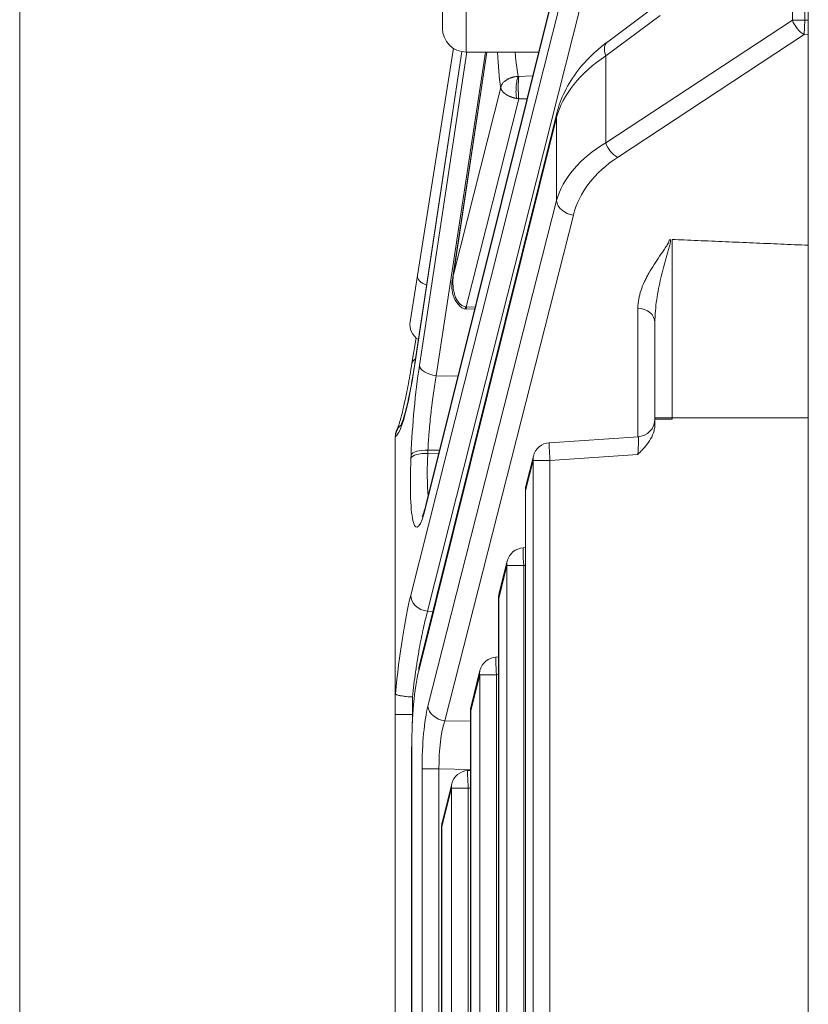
# Model space of a CAD drawing. Header units: millimetres. Extents: x 4 to 836, y 5 to 589.
# Tile 79 of 153: x 463 to 477, y 486 to 502. Entities that reach past the tile are written whole.
import ezdxf

# ---------------------------------------------------------------- set-up
doc = ezdxf.new("R2010")
doc.units = ezdxf.units.MM
doc.layers.add('1', color=7, linetype='Continuous', true_color=0xffffff)

msp = doc.modelspace()

# ---------------------------------------------------------------- linework, layer by layer
at = {"layer": '1', "color": 251, "linetype": 'Continuous', "lineweight": 18}
msp.add_line((463.492, 414.08), (463.492, 552.791), dxfattribs=at)
at = {"layer": '1', "color": 27, "linetype": 'Continuous', "lineweight": 13}
for p, q in [((476.588, 502.477), (476.588, 508.441)), ((476.801, 508.441), (476.801, 502.477)), ((472.797, 503.96), (470.37, 494.214)), ((470.119, 492.733), (472.703, 502.96)), ((472.989, 502.69), (470.406, 492.462)), ((474.346, 502.553), (473.425, 501.869)), ((473.425, 500.396), (476.588, 502.477)), ((476.588, 502.477), (476.801, 502.477)), ((476.79, 502.231), (476.801, 502.477)), ((476.801, 502.477), (476.858, 502.475)), ((476.79, 502.231), (473.626, 500.151)), ((476.858, 502.228), (476.79, 502.231)), ((470.986, 501.942), (470.189, 496.644)), ((470.267, 496.626), (471.072, 501.936)), ((471.385, 501.935), (470.553, 496.452)), ((471.409, 501.935), (470.843, 498.167)), ((473.425, 501.869), (473.425, 500.396)), ((471.95, 501.522), (472.186, 501.53)), ((470.843, 498.167), (471.644, 501.336)), ((471.95, 501.144), (471.059, 497.617)), ((472.089, 501.14), (471.95, 501.144)), ((472.591, 500.829), (470.256, 491.454)), ((472.591, 499.42), (472.591, 500.829)), ((470.411, 490.854), (472.591, 499.42)), ((472.876, 499.174), (470.696, 490.608)), ((471.065, 497.617), (471.21, 497.612)), ((473.969, 495.419), (473.969, 497.598)), ((470.553, 496.452), (470.92, 496.445)), ((474.548, 495.739), (474.258, 495.739)), ((474.548, 495.739), (474.548, 495.719)), ((476.858, 495.739), (474.548, 495.739)), ((470.411, 495.191), (470.409, 495.136)), ((470.608, 495.193), (470.411, 495.191)), ((470.123, 495.057), (470.125, 495.112)), ((470.409, 495.136), (470.594, 495.138)), ((472.193, 495.019), (472.066, 494.508)), ((472.478, 495.019), (472.193, 495.019)), ((472.193, 471.852), (472.193, 495.019)), ((473.969, 495.119), (472.478, 495.019)), ((472.478, 495.019), (472.478, 471.852)), ((472.062, 494.508), (472.066, 494.508)), ((472.066, 494.508), (472.066, 472.363)), ((471.75, 493.239), (471.61, 492.679)), ((472.035, 493.239), (471.75, 493.239)), ((471.75, 473.632), (471.75, 493.239)), ((472.062, 493.24), (472.035, 493.239)), ((472.035, 493.239), (472.035, 473.632)), ((471.606, 492.679), (471.61, 492.679)), ((471.61, 492.679), (471.61, 474.191)), ((470.406, 492.462), (470.493, 492.46)), ((471.288, 491.387), (471.137, 490.78)), ((471.573, 491.387), (471.288, 491.387)), ((471.288, 475.484), (471.288, 491.387)), ((471.606, 491.389), (471.573, 491.387)), ((471.573, 491.387), (471.573, 475.484)), ((470.148, 491.01), (470.148, 490.714)), ((470.148, 490.714), (470.148, 490.571)), ((470.156, 490.714), (470.148, 490.714)), ((471.133, 490.78), (471.137, 490.78)), ((471.137, 490.78), (471.137, 476.091)), ((470.696, 490.608), (471.133, 490.601)), ((470.138, 490.167), (470.138, 476.704)), ((470.313, 489.792), (470.598, 489.792)), ((470.313, 477.079), (470.313, 489.792)), ((470.598, 489.792), (470.598, 477.079)), ((471.133, 489.782), (470.598, 489.792)), ((470.809, 489.465), (470.647, 488.811)), ((471.094, 489.465), (470.809, 489.465)), ((470.809, 477.406), (470.809, 489.465)), ((471.133, 489.467), (471.094, 489.465)), ((471.094, 489.465), (471.094, 477.406)), ((470.642, 488.811), (470.647, 488.811)), ((470.647, 488.811), (470.647, 478.06))]:
    msp.add_line(p, q, dxfattribs=at)
at = {"layer": '1', "color": 252, "linetype": 'Continuous', "lineweight": 18}
msp.add_line((476.858, 508.352), (476.858, 458.518), dxfattribs=at)
at = {"layer": '1', "color": 9, "linetype": 'Continuous', "lineweight": 18}
for p, q in [((470.658, 504.248), (470.658, 502.335)), ((471.058, 501.935), (472.287, 501.935))]:
    msp.add_line(p, q, dxfattribs=at)
at = {"layer": '1', "color": 27, "linetype": 'Continuous', "lineweight": 18}
for p, q in [((472.803, 504.008), (470.376, 494.262)), ((474.137, 502.614), (473.458, 502.11)), ((470.983, 501.943), (470.19, 496.664)), ((470.233, 498.148), (470.843, 501.998)), ((471.407, 501.935), (470.835, 498.13)), ((472.596, 500.901), (470.26, 491.526)), ((470.109, 497.367), (470.233, 498.148)), ((471.037, 497.584), (471.202, 497.578)), ((470.21, 497.092), (470.141, 496.667)), ((474.258, 495.719), (474.258, 495.739)), ((474.548, 495.719), (474.258, 495.719)), ((474.258, 495.719), (474.258, 495.633)), ((469.858, 495.4), (469.858, 491.083)), ((473.978, 495.42), (472.469, 495.318)), ((472.198, 495.091), (472.07, 494.581)), ((472.062, 494.508), (472.062, 472.363)), ((472.062, 493.54), (472.025, 493.538)), ((471.754, 493.311), (471.615, 492.752)), ((471.606, 492.679), (471.606, 474.191)), ((471.606, 491.689), (471.564, 491.687)), ((471.293, 491.46), (471.142, 490.853)), ((469.858, 490.714), (469.858, 491.083)), ((469.858, 476.157), (469.858, 490.714)), ((471.133, 490.78), (471.133, 476.091)), ((470.134, 490.167), (470.138, 490.167)), ((470.134, 490.167), (470.134, 476.704)), ((471.133, 489.767), (471.085, 489.764)), ((470.814, 489.537), (470.651, 488.883)), ((470.642, 488.811), (470.642, 478.06))]:
    msp.add_line(p, q, dxfattribs=at)
at = {"layer": '1', "color": 9, "linetype": 'Continuous', "lineweight": 13}
msp.add_line((471.058, 501.935), (471.058, 504.095), dxfattribs=at)
at = {"layer": '1', "color": 9, "linetype": 'Continuous', "lineweight": 18}
msp.add_arc((471.058, 502.335), 0.4, 180, 270, dxfattribs=at)
at = {"layer": '1', "color": 27, "linetype": 'Continuous', "lineweight": 18}
for centre, start, end in [((470.405, 497.32), 171, 238.7318), ((473.958, 495.719), 271.9582, 0), ((472.489, 495.019), 93.8378, 166.0098), ((472.362, 494.508), 166.0098, 180), ((472.045, 493.239), 93.8378, 166.0098), ((471.906, 492.679), 166.0098, 180), ((471.584, 491.387), 93.8378, 166.0098), ((471.433, 490.78), 166.0098, 180), ((471.105, 489.465), 93.8378, 166.0098), ((470.942, 488.811), 166.0098, 180)]:
    msp.add_arc(centre, 0.3, start, end, dxfattribs=at)
at = {"layer": '1', "color": 27, "linetype": 'Continuous', "lineweight": 13}
for centre, major_axis, ratio, start_param, end_param in [((476.801, 502.477), (0.165, -0.251), 0.641183, 4.313379, 5.439671), ((473.637, 501.869), (0.179, -0.241), 0.626002, 3.141617, 4.277116), ((472.231, 505.447), (0.389, 4.61), 0.116516, 2.446381, 2.681235), ((475.546, 500.614), (2.998, 0.19), 0.628654, 2.316271, 2.927136), ((475.546, 498.978), (2.998, -0.19), 0.628654, 2.396118, 3.006983), ((473.637, 500.396), (0.165, -0.251), 0.641183, 4.313379, 5.439671), ((475.535, 498.733), (2.695, -0.225), 0.697728, 2.414287, 3.025152), ((472.887, 499.42), (0.291, -0.074), 0.813543, 3.444838, 4.881321), ((470.529, 498.101), (0.296, -0.047), 0.49948, 3.141593, 4.297101), ((473.958, 497.352), (-0.3, 0), 0.819152, 3.141593, 4.677482), ((470.437, 496.619), (0.296, -0.049), 0.49073, 2.567728, 3.141577), ((470.042, 497.853), (0.206, 2.437), 0.116516, 3.219862, 4.203194), ((470.373, 495.727), (0.151, 1.785), 0.116516, 1.052468, 1.931886), ((470.563, 496.602), (-0.297, 0.045), 0.499685, 0.134482, 1.611261), ((473.958, 495.118), (0.02, 0.302), 0.034205, 4.719319, 6.283542), ((470.422, 495.088), (-0.3, 0.012), 0.34382, 4.761165, 6.15919), ((472.489, 495.019), (-0.02, 0.299), 0.034821, 0.000038, 1.56846), ((470.37, 495.672), (0.151, 1.785), 0.116516, 1.931886, 3.767324), ((470.419, 495.033), (-0.3, 0.012), 0.34382, 4.761165, 6.15919), ((472.489, 495.019), (-0.291, 0.073), 0.807933, 6.283174, 6.582308), ((472.362, 494.508), (-0.291, 0.073), 0.807933, 6.283174, 6.582308), ((472.045, 493.239), (-0.02, 0.299), 0.034821, 0.000038, 1.56846), ((472.045, 493.239), (-0.291, 0.073), 0.807933, 6.283174, 6.582308), ((470.115, 490.731), (0.206, 2.434), 0.116516, 0.615683, 1.444416), ((470.416, 492.708), (0.291, -0.073), 0.813646, 3.342716, 4.879859), ((471.906, 492.679), (-0.291, 0.073), 0.807933, 6.283174, 6.582308), ((471.584, 491.387), (-0.02, 0.299), 0.034821, 0.000038, 1.56846), ((471.584, 491.387), (-0.291, 0.073), 0.807933, 6.283174, 6.582308), ((470.543, 489.787), (0.001, -1.3), 0.177496, 3.749106, 4.708402), ((470.706, 490.854), (0.291, -0.074), 0.813543, 3.444838, 4.881321), ((471.433, 490.78), (-0.291, 0.073), 0.807933, 6.283174, 6.582308), ((470.839, 489.787), (0.007, -1), 0.241147, 3.746369, 4.705666), ((471.105, 489.465), (-0.02, 0.299), 0.034821, 0.000038, 1.56846), ((471.105, 489.465), (-0.291, 0.073), 0.807933, 6.283174, 6.582308), ((470.942, 488.811), (-0.291, 0.073), 0.807933, 6.283174, 6.582308)]:
    msp.add_ellipse(centre, major_axis=major_axis, ratio=ratio, start_param=start_param, end_param=end_param, dxfattribs=at)
at = {"layer": '1', "color": 27, "linetype": 'Continuous', "lineweight": 18}
for centre, major_axis, ratio, start_param, end_param in [((472.887, 500.829), (0.291, -0.073), 0.807933, 3.141582, 3.440715), ((470.486, 496.619), (-0.297, 0.045), 0.491877, 6.28317, 6.416974), ((470.667, 494.189), (0.291, -0.073), 0.80794, 3.141584, 3.339982), ((470.551, 491.454), (0.291, -0.073), 0.807933, 3.141582, 3.440715), ((470.416, 490.167), (0, 1.576), 0.17633, 0.6159, 1.570796)]:
    msp.add_ellipse(centre, major_axis=major_axis, ratio=ratio, start_param=start_param, end_param=end_param, dxfattribs=at)
for points, knots in [([(473.458, 502.11), (473.39, 502.059), (473.204, 501.908), (472.942, 501.63), (472.718, 501.274), (472.627, 501.025), (472.596, 500.901)], [0, 0, 0, 0, 0.149048, 0.433243, 0.725524, 1, 1, 1, 1]), ([(471.95, 501.522), (471.95, 501.521), (471.95, 501.519), (471.949, 501.516), (471.949, 501.512), (471.948, 501.508), (471.948, 501.504), (471.948, 501.5), (471.947, 501.496), (471.947, 501.492), (471.947, 501.487), (471.946, 501.483), (471.946, 501.478), (471.946, 501.473), (471.945, 501.468), (471.945, 501.463), (471.945, 501.458), (471.945, 501.452), (471.944, 501.447), (471.944, 501.441), (471.944, 501.436), (471.944, 501.43), (471.944, 501.425), (471.943, 501.419), (471.943, 501.413), (471.943, 501.407), (471.943, 501.401), (471.943, 501.396), (471.943, 501.39), (471.943, 501.384), (471.943, 501.378), (471.943, 501.372), (471.943, 501.366), (471.942, 501.36), (471.942, 501.354), (471.942, 501.348), (471.942, 501.34), (471.942, 501.33), (471.943, 501.318), (471.943, 501.305), (471.943, 501.293), (471.943, 501.28), (471.943, 501.267), (471.944, 501.255), (471.944, 501.242), (471.945, 501.23), (471.945, 501.218), (471.946, 501.206), (471.946, 501.194), (471.947, 501.183), (471.948, 501.173), (471.948, 501.163), (471.949, 501.153), (471.95, 501.147), (471.95, 501.144)], [0, 0, 0, 0, 0.01571, 0.031336, 0.046877, 0.062333, 0.077705, 0.092994, 0.108197, 0.123317, 0.138353, 0.153305, 0.168173, 0.182957, 0.197657, 0.212274, 0.226807, 0.241256, 0.255622, 0.269905, 0.284105, 0.298221, 0.312254, 0.326204, 0.340071, 0.353855, 0.367557, 0.381175, 0.394711, 0.408164, 0.421535, 0.434823, 0.448029, 0.461152, 0.474194, 0.487153, 0.50003, 0.526623, 0.553564, 0.580855, 0.608496, 0.636488, 0.664832, 0.693528, 0.722576, 0.751978, 0.781735, 0.811846, 0.842313, 0.873135, 0.904315, 0.935852, 0.967747, 1, 1, 1, 1]), ([(474.548, 498.761), (474.616, 498.758), (474.762, 498.752), (474.986, 498.742), (475.22, 498.732), (475.454, 498.722), (475.688, 498.712), (475.922, 498.702), (476.156, 498.692), (476.39, 498.682), (476.624, 498.672), (476.78, 498.666), (476.858, 498.662)], [0, 0, 0, 0, 0.088472, 0.189753, 0.291034, 0.392315, 0.493596, 0.594876, 0.696157, 0.797438, 0.898719, 1, 1, 1, 1]), ([(470.832, 498.108), (470.818, 498.055), (470.811, 497.951), (470.838, 497.787), (470.905, 497.679), (470.961, 497.622), (470.998, 497.596), (471.018, 497.589), (471.027, 497.586)], [0, 0, 0, 0, 0.313696, 0.596641, 0.799272, 0.90669, 0.956485, 1, 1, 1, 1]), ([(470.832, 498.095), (470.832, 498.095), (470.832, 498.098), (470.832, 498.102), (470.832, 498.108), (470.833, 498.114), (470.833, 498.121), (470.834, 498.126), (470.835, 498.129), (470.835, 498.129)], [0, 0, 0, 0, 0.030542, 0.191956, 0.363991, 0.546647, 0.739926, 0.943827, 1, 1, 1, 1]), ([(471.065, 497.617), (471.065, 497.615), (471.064, 497.613), (471.063, 497.609), (471.062, 497.606), (471.061, 497.603), (471.06, 497.6), (471.059, 497.597), (471.058, 497.595), (471.057, 497.593), (471.057, 497.591), (471.056, 497.589), (471.055, 497.588), (471.054, 497.587), (471.053, 497.585), (471.053, 497.585), (471.052, 497.584), (471.051, 497.584), (471.051, 497.583), (471.05, 497.583), (471.05, 497.583), (471.05, 497.583)], [0, 0, 0, 0, 0.061475, 0.122036, 0.181684, 0.240419, 0.298243, 0.355156, 0.41116, 0.466255, 0.520441, 0.573721, 0.626094, 0.677562, 0.728125, 0.777785, 0.826542, 0.874398, 0.921352, 0.967407, 1, 1, 1, 1]), ([(474.258, 495.739), (474.258, 495.878), (474.258, 496.017), (474.258, 496.291), (474.258, 496.563), (474.258, 496.83), (474.258, 497.028), (474.258, 497.094), (474.258, 497.224), (474.258, 497.288), (474.258, 497.352)], [0, 0, 0, 0, 0.25, 0.25, 0.5, 0.75, 0.75, 0.875, 0.875, 1, 1, 1, 1]), ([(470.141, 496.667), (470.129, 496.595), (470.095, 496.395), (470.054, 496.171), (470.027, 496.051), (470.021, 496.026)], [0, 0, 0, 0, 0.290855, 0.842488, 1, 1, 1, 1]), ([(470.19, 496.664), (470.179, 496.592), (470.147, 496.393), (470.092, 496.099), (470.031, 495.837), (469.979, 495.675), (469.952, 495.613), (469.946, 495.605), (469.946, 495.605)], [0, 0, 0, 0, 0.123328, 0.35691, 0.587976, 0.784275, 0.943747, 1, 1, 1, 1]), ([(470.021, 496.026), (470.006, 495.952), (469.974, 495.805), (469.933, 495.657), (469.904, 495.583), (469.902, 495.575), (469.903, 495.575)], [0, 0, 0, 0, 0.277279, 0.615181, 0.887229, 1, 1, 1, 1]), ([(469.949, 495.613), (469.943, 495.608), (469.937, 495.601), (469.925, 495.588), (469.92, 495.581), (469.904, 495.559), (469.894, 495.543), (469.883, 495.519), (469.879, 495.51), (469.873, 495.493), (469.87, 495.484), (469.863, 495.458), (469.86, 495.44), (469.859, 495.422)], [0, 0, 0, 0, 0.115381, 0.115381, 0.241755, 0.241755, 0.494503, 0.494503, 0.620878, 0.620878, 0.747252, 0.747252, 1, 1, 1, 1]), ([(469.924, 495.606), (469.922, 495.604), (469.92, 495.601), (469.907, 495.585), (469.898, 495.57), (469.886, 495.546), (469.882, 495.538), (469.876, 495.522), (469.873, 495.513), (469.865, 495.488), (469.862, 495.471), (469.86, 495.453)], [0, 0, 0, 0, 0.055827, 0.055827, 0.370551, 0.370551, 0.527913, 0.527913, 0.685276, 0.685276, 1, 1, 1, 1]), ([(474.258, 495.633), (474.258, 495.607), (474.256, 495.582), (474.247, 495.533), (474.241, 495.508), (474.216, 495.436), (474.193, 495.391), (474.152, 495.328), (474.137, 495.307), (474.106, 495.267), (474.074, 495.228), (474.031, 495.182), (474.004, 495.155), (473.986, 495.137), (473.977, 495.128), (473.969, 495.119)], [0, 0, 0, 0, 0.125, 0.125, 0.25, 0.25, 0.5, 0.5, 0.625, 0.625, 0.75, 0.875, 0.9375, 0.9375, 1, 1, 1, 1]), ([(469.859, 495.422), (469.859, 495.418), (469.858, 495.414), (469.858, 495.407), (469.858, 495.403), (469.858, 495.4)], [0, 0, 0, 0, 0.5, 0.5, 1, 1, 1, 1]), ([(470.376, 494.262), (470.366, 494.224), (470.345, 494.145), (470.32, 494.075), (470.311, 494.059), (470.311, 494.06)], [0, 0, 0, 0, 0.320501, 0.770102, 1, 1, 1, 1]), ([(469.858, 491.083), (469.858, 491.08), (469.858, 491.078), (469.858, 491.073), (469.858, 491.071), (469.859, 491.068), (469.859, 491.066), (469.859, 491.063), (469.859, 491.063), (469.86, 491.062)], [0, 0, 0, 0, 0.25, 0.25, 0.5, 0.5, 0.75, 0.75, 1, 1, 1, 1]), ([(470.148, 491.01), (470.143, 491.011), (470.139, 491.011), (470.13, 491.011), (470.125, 491.012), (470.112, 491.013), (470.103, 491.013), (470.077, 491.015), (470.06, 491.017), (470.035, 491.02), (470.027, 491.02), (470.011, 491.022), (470.003, 491.023), (469.981, 491.027), (469.967, 491.029), (469.947, 491.032), (469.941, 491.034), (469.929, 491.036), (469.923, 491.037), (469.907, 491.041), (469.898, 491.044), (469.886, 491.048), (469.882, 491.049), (469.875, 491.052), (469.872, 491.053), (469.865, 491.057), (469.862, 491.059), (469.86, 491.062)], [0, 0, 0, 0, 0.03125, 0.03125, 0.0625, 0.0625, 0.125, 0.125, 0.25, 0.25, 0.3125, 0.3125, 0.375, 0.375, 0.5, 0.5, 0.5625, 0.5625, 0.625, 0.625, 0.75, 0.75, 0.8125, 0.8125, 0.875, 0.875, 1, 1, 1, 1])]:
    msp.add_open_spline(points, degree=3, knots=knots, dxfattribs=at)
at = {"layer": '1', "color": 27, "linetype": 'Continuous', "lineweight": 13}
for points, knots in [([(471.889, 501.932), (471.892, 501.901), (471.895, 501.87), (471.909, 501.721), (471.923, 501.614), (471.94, 501.522)], [0, 0, 0, 0, 0.196545, 0.196545, 1, 1, 1, 1]), ([(471.644, 501.336), (471.644, 501.338), (471.645, 501.342), (471.647, 501.348), (471.649, 501.353), (471.651, 501.359), (471.653, 501.364), (471.655, 501.368), (471.657, 501.373), (471.659, 501.377), (471.661, 501.381), (471.663, 501.384), (471.666, 501.388), (471.668, 501.391), (471.67, 501.394), (471.671, 501.396), (471.673, 501.399), (471.675, 501.401), (471.68, 501.408), (471.69, 501.42), (471.706, 501.435), (471.723, 501.449), (471.739, 501.46), (471.754, 501.47), (471.768, 501.478), (471.783, 501.485), (471.798, 501.492), (471.813, 501.498), (471.829, 501.503), (471.844, 501.508), (471.86, 501.512), (471.876, 501.515), (471.892, 501.518), (471.908, 501.52), (471.924, 501.521), (471.934, 501.522), (471.94, 501.522)], [0, 0, 0, 0, 0.021733, 0.042583, 0.062553, 0.081642, 0.099852, 0.117183, 0.133635, 0.149209, 0.163906, 0.177726, 0.190669, 0.202737, 0.213929, 0.224245, 0.233687, 0.242255, 0.249948, 0.319016, 0.383672, 0.443951, 0.499888, 0.541969, 0.583386, 0.624154, 0.66429, 0.703812, 0.742736, 0.781081, 0.818863, 0.856102, 0.892816, 0.929023, 0.964745, 1, 1, 1, 1]), ([(471.913, 501.149), (471.908, 501.172), (471.905, 501.202), (471.903, 501.271), (471.904, 501.309), (471.909, 501.384), (471.914, 501.42), (471.922, 501.466), (471.927, 501.487), (471.932, 501.503), (471.936, 501.514), (471.938, 501.518), (471.94, 501.522)], [0, 0, 0, 0, 0.25, 0.25, 0.5, 0.5, 0.75, 0.75, 0.875, 0.9375, 0.9375, 1, 1, 1, 1]), ([(471.913, 501.149), (471.91, 501.15), (471.904, 501.151), (471.896, 501.153), (471.887, 501.154), (471.879, 501.156), (471.87, 501.159), (471.862, 501.161), (471.854, 501.163), (471.845, 501.166), (471.837, 501.168), (471.829, 501.171), (471.821, 501.174), (471.812, 501.177), (471.804, 501.181), (471.796, 501.184), (471.788, 501.188), (471.781, 501.191), (471.773, 501.195), (471.765, 501.199), (471.758, 501.203), (471.751, 501.207), (471.743, 501.212), (471.736, 501.216), (471.73, 501.221), (471.72, 501.228), (471.707, 501.237), (471.692, 501.25), (471.679, 501.264), (471.67, 501.276), (471.664, 501.284), (471.661, 501.289), (471.657, 501.295), (471.654, 501.302), (471.651, 501.31), (471.648, 501.318), (471.645, 501.327), (471.644, 501.333), (471.644, 501.336)], [0, 0, 0, 0, 0.019084, 0.038296, 0.05764, 0.07712, 0.096738, 0.116498, 0.136405, 0.15646, 0.176668, 0.197031, 0.217553, 0.238236, 0.259084, 0.280099, 0.301285, 0.322643, 0.344177, 0.36589, 0.387783, 0.40986, 0.432122, 0.454573, 0.477214, 0.500047, 0.556429, 0.61691, 0.681513, 0.750255, 0.769518, 0.792196, 0.81829, 0.8478, 0.880726, 0.917068, 0.956826, 1, 1, 1, 1]), ([(473.969, 497.598), (473.969, 497.649), (473.974, 497.7), (473.993, 497.801), (474.006, 497.85), (474.039, 497.949), (474.059, 497.998), (474.093, 498.071), (474.105, 498.096), (474.13, 498.144), (474.143, 498.168), (474.184, 498.24), (474.213, 498.288), (474.273, 498.382), (474.305, 498.429), (474.353, 498.499), (474.369, 498.523), (474.402, 498.569), (474.418, 498.593), (474.442, 498.628), (474.45, 498.64), (474.465, 498.663), (474.472, 498.675), (474.486, 498.699), (474.492, 498.711), (474.501, 498.736), (474.503, 498.749), (474.503, 498.762)], [0, 0, 0, 0, 0.125, 0.125, 0.25, 0.25, 0.375, 0.375, 0.4375, 0.4375, 0.5, 0.5, 0.625, 0.625, 0.75, 0.75, 0.8125, 0.8125, 0.875, 0.875, 0.90625, 0.90625, 0.9375, 0.9375, 0.96875, 0.96875, 1, 1, 1, 1]), ([(474.525, 498.761), (474.525, 498.748), (474.524, 498.735), (474.521, 498.71), (474.518, 498.697), (474.512, 498.672), (474.508, 498.659), (474.501, 498.634), (474.498, 498.621), (474.486, 498.582), (474.479, 498.556), (474.463, 498.503), (474.455, 498.476), (474.416, 498.341), (474.386, 498.227), (474.345, 498.05), (474.332, 497.989), (474.308, 497.867), (474.298, 497.805), (474.279, 497.678), (474.272, 497.614), (474.261, 497.484), (474.258, 497.419), (474.258, 497.352)], [0, 0, 0, 0, 0.03125, 0.03125, 0.0625, 0.0625, 0.09375, 0.09375, 0.125, 0.125, 0.1875, 0.1875, 0.25, 0.25, 0.5, 0.5, 0.625, 0.625, 0.75, 0.75, 0.875, 0.875, 1, 1, 1, 1]), ([(474.548, 498.759), (474.548, 498.675), (474.548, 498.583), (474.548, 498.387), (474.548, 498.283), (474.548, 498.144), (474.548, 498.115), (474.548, 498.058), (474.548, 498.029), (474.548, 497.941), (474.548, 497.881), (474.548, 497.699), (474.548, 497.447), (474.548, 497.179), (474.548, 497.006), (474.548, 496.971), (474.548, 496.901), (474.548, 496.796), (474.548, 496.618), (474.548, 496.474), (474.548, 496.328), (474.548, 496.255), (474.548, 496.035), (474.548, 495.887), (474.548, 495.739)], [0, 0, 0, 0, 0.125, 0.125, 0.25, 0.25, 0.28125, 0.28125, 0.3125, 0.3125, 0.375, 0.375, 0.5, 0.625, 0.625, 0.65625, 0.65625, 0.6875, 0.75, 0.8125, 0.8125, 0.875, 0.875, 1, 1, 1, 1]), ([(471.059, 497.617), (471.05, 497.618), (471.04, 497.62), (471.02, 497.626), (471.011, 497.63), (470.992, 497.639), (470.983, 497.645), (470.967, 497.657), (470.959, 497.663), (470.943, 497.679), (470.935, 497.688), (470.92, 497.708), (470.913, 497.718), (470.9, 497.74), (470.894, 497.751), (470.883, 497.774), (470.878, 497.785), (470.871, 497.805), (470.868, 497.812), (470.864, 497.827), (470.861, 497.834), (470.855, 497.857), (470.852, 497.871), (470.846, 497.901), (470.842, 497.923), (470.839, 497.946), (470.838, 497.962), (470.837, 497.969), (470.835, 497.994), (470.835, 498.01), (470.834, 498.042), (470.834, 498.058), (470.836, 498.09), (470.837, 498.106), (470.839, 498.137), (470.841, 498.152), (470.843, 498.167)], [0, 0, 0, 0, 0.044558, 0.044558, 0.089115, 0.089115, 0.133673, 0.133673, 0.178231, 0.178231, 0.236549, 0.236549, 0.294867, 0.294867, 0.353185, 0.353185, 0.411503, 0.411503, 0.447724, 0.447724, 0.483945, 0.483945, 0.556388, 0.556388, 0.62883, 0.665051, 0.665051, 0.701272, 0.701272, 0.775954, 0.775954, 0.850636, 0.850636, 0.925318, 0.925318, 1, 1, 1, 1]), ([(470.835, 498.129), (470.835, 498.131), (470.836, 498.135), (470.837, 498.142), (470.839, 498.15), (470.841, 498.159), (470.842, 498.164), (470.843, 498.167)], [0, 0, 0, 0, 0.141047, 0.341592, 0.551599, 0.771068, 1, 1, 1, 1]), ([(470.553, 496.452), (470.544, 496.405), (470.528, 496.308), (470.505, 496.157), (470.49, 496.052), (470.48, 495.972), (470.476, 495.944), (470.47, 495.891), (470.467, 495.864), (470.458, 495.782), (470.446, 495.674), (470.437, 495.565), (470.43, 495.484), (470.428, 495.457), (470.424, 495.402), (470.422, 495.376), (470.417, 495.296), (470.414, 495.243), (470.411, 495.191)], [0, 0, 0, 0, 0.125, 0.25, 0.375, 0.375, 0.4375, 0.4375, 0.5, 0.5, 0.625, 0.75, 0.75, 0.8125, 0.8125, 0.875, 0.875, 1, 1, 1, 1]), ([(470.409, 495.136), (470.406, 495.082), (470.402, 494.977), (470.4, 494.878), (470.4, 494.807), (470.4, 494.772), (470.4, 494.738), (470.4, 494.715), (470.401, 494.704), (470.402, 494.649), (470.404, 494.565), (470.409, 494.492), (470.413, 494.445), (470.415, 494.433), (470.416, 494.42)], [0, 0, 0, 0, 0.186047, 0.372093, 0.372093, 0.465117, 0.511628, 0.511628, 0.55814, 0.55814, 0.744187, 0.930233, 0.930233, 1, 1, 1, 1]), ([(470.406, 492.462), (470.394, 492.42), (470.37, 492.331), (470.346, 492.231), (470.328, 492.151), (470.322, 492.124), (470.311, 492.068), (470.305, 492.04), (470.288, 491.953), (470.265, 491.832), (470.243, 491.704), (470.228, 491.605), (470.222, 491.572), (470.212, 491.504), (470.207, 491.469), (470.192, 491.366), (470.173, 491.226), (470.156, 491.083), (470.148, 491.01)], [0, 0, 0, 0, 0.125, 0.25, 0.25, 0.3125, 0.3125, 0.375, 0.375, 0.5, 0.625, 0.625, 0.6875, 0.6875, 0.75, 0.75, 0.875, 1, 1, 1, 1]), ([(470.148, 490.714), (470.109, 490.714), (470.071, 490.714), (470.001, 490.714), (469.969, 490.714), (469.916, 490.714), (469.894, 490.714), (469.866, 490.714), (469.858, 490.714), (469.858, 490.714)], [0, 0, 0, 0, 0.250338, 0.250338, 0.500676, 0.500676, 0.751015, 0.751015, 1, 1, 1, 1])]:
    msp.add_open_spline(points, degree=3, knots=knots, dxfattribs=at)
for points, degree in [([(471.94, 501.522), (471.943, 501.522), (471.947, 501.522), (471.95, 501.522)], 3), ([(471.95, 501.144), (471.937, 501.145), (471.925, 501.147), (471.913, 501.149)], 3), ([(471.059, 497.617), (471.053, 497.606), (471.047, 497.597), (471.041, 497.592)], 3), ([(471.059, 497.617), (471.065, 497.617)], 1)]:
    msp.add_open_spline(points, degree=degree, dxfattribs=at)
at = {"layer": '1', "color": 27, "linetype": 'Continuous', "lineweight": 18}
msp.add_open_spline([(471.041, 497.592), (471.036, 497.587), (471.031, 497.585), (471.027, 497.586)], degree=3, dxfattribs=at)

doc.saveas('drawing.dxf')
